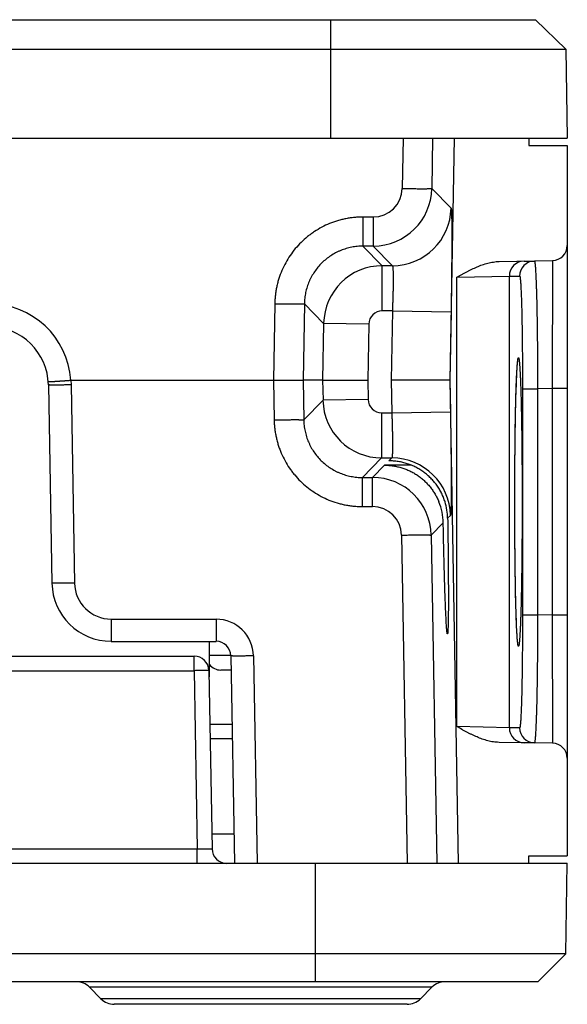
# Model space of a CAD drawing. Header units: inches. Extents: x 0 to 34, y 0 to 22.
# Tile 4 of 26: x 10.2 to 10.9, y 4.3 to 5.6. Entities that reach past the tile are written whole.
import ezdxf

# ---------------------------------------------------------------- set-up
doc = ezdxf.new("R2010")
doc.units = ezdxf.units.IN
doc.header["$LTSCALE"] = 1.87
doc.header["$MEASUREMENT"] = 0
doc.layers.get('0').update_dxf_attribs({"linetype": 'CONTINUOUS'})

msp = doc.modelspace()

# ---------------------------------------------------------------- linework, layer by layer
at = {"color": 7, "linetype": 'CONTINUOUS'}
for p, q in [((7.4434, 5.6108), (10.8515, 5.6108)), ((10.5787, 5.6108), (10.5787, 5.4533)), ((10.8515, 5.6108), (10.8916, 5.5714)), ((7.4033, 5.5714), (10.8916, 5.5714)), ((10.8916, 5.5714), (10.8936, 5.4533)), ((7.4013, 5.4533), (10.8936, 5.4533)), ((10.6753, 5.4533), (10.6741, 5.3863)), ((10.7146, 5.4533), (10.7135, 5.3863)), ((10.7379, 5.1313), (10.7435, 5.4533)), ((10.8425, 5.4533), (10.8426, 5.4433)), ((10.8426, 5.4433), (10.8936, 5.4433)), ((10.8936, 5.4433), (10.8936, 5.3105)), ((10.7135, 5.3863), (10.7391, 5.3602)), ((10.6355, 5.3483), (10.622, 5.3483)), ((10.622, 5.3483), (10.622, 5.3097)), ((10.6355, 5.3483), (10.6355, 5.3097)), ((10.6355, 5.3097), (10.622, 5.3097)), ((10.6477, 5.2836), (10.622, 5.3097)), ((10.6355, 5.3097), (10.6612, 5.2836)), ((10.8936, 5.3099), (10.8936, 4.6287)), ((10.6612, 5.2836), (10.6477, 5.2836)), ((10.6477, 5.2236), (10.6477, 5.2836)), ((10.8029, 5.2892), (10.874, 5.2905)), ((10.8363, 5.2898), (10.8499, 5.2898)), ((10.874, 5.2902), (10.8499, 5.2898)), ((10.874, 5.2899), (10.8735, 5.1201)), ((10.874, 5.2905), (10.874, 5.2902)), ((10.874, 5.2902), (10.874, 5.2899)), ((10.7467, 5.2683), (10.8166, 5.2698)), ((10.7467, 4.6706), (10.7467, 5.2683)), ((10.8166, 5.2698), (10.8303, 5.2698)), ((10.8166, 4.6691), (10.8166, 5.2698)), ((10.5047, 5.233), (10.503, 5.1313)), ((10.5441, 5.233), (10.5424, 5.1313)), ((10.5697, 5.2069), (10.5441, 5.233)), ((10.6611, 5.2236), (10.6477, 5.2236)), ((10.6611, 5.2236), (10.6595, 5.1313)), ((10.6611, 5.2236), (10.7391, 5.2222)), ((10.7391, 5.2222), (10.7375, 5.1313)), ((10.5697, 5.2069), (10.5684, 5.1313)), ((10.6297, 5.2059), (10.5697, 5.2069)), ((10.6297, 5.2059), (10.6284, 5.1313)), ((10.8268, 5.1457), (10.827, 5.148)), ((10.8261, 5.1313), (10.8264, 5.1368)), ((10.8264, 5.1368), (10.8265, 5.1401)), ((10.8265, 5.1401), (10.8267, 5.143)), ((10.8267, 5.143), (10.8268, 5.1457)), ((10.2039, 5.1251), (10.2085, 4.8614)), ((10.2336, 5.1313), (10.503, 5.1313)), ((10.2336, 5.1313), (10.2339, 5.1251)), ((10.2339, 5.1251), (10.2385, 4.8614)), ((10.503, 5.1313), (10.5039, 5.0786)), ((10.503, 5.1313), (10.5424, 5.1313)), ((10.5684, 5.1313), (10.5424, 5.1313)), ((10.5424, 5.1313), (10.5433, 5.0786)), ((10.5684, 5.1313), (10.5689, 5.1046)), ((10.5684, 5.1313), (10.6284, 5.1313)), ((10.6284, 5.1313), (10.6288, 5.1057)), ((10.6595, 5.1313), (10.6603, 5.088)), ((10.7375, 5.1313), (10.6595, 5.1313)), ((10.7375, 5.1313), (10.7379, 5.1313)), ((10.7375, 5.1313), (10.7382, 5.0894)), ((10.7491, 4.4888), (10.7379, 5.1313)), ((10.8256, 5.1179), (10.8259, 5.1251)), ((10.8259, 5.1251), (10.8261, 5.1313)), ((10.8252, 5.1009), (10.8254, 5.1099)), ((10.8254, 5.1099), (10.8256, 5.1179)), ((10.8341, 5.1198), (10.8542, 5.1198)), ((10.8341, 5.1198), (10.8341, 4.8191)), ((10.8735, 5.1201), (10.8542, 5.1198)), ((10.8542, 5.1198), (10.8542, 4.8191)), ((10.8936, 5.1201), (10.8735, 5.1201)), ((10.8735, 5.1201), (10.8735, 4.8188)), ((10.5689, 5.1046), (10.5433, 5.0786)), ((10.6288, 5.1057), (10.5689, 5.1046)), ((10.825, 5.0908), (10.8252, 5.1009)), ((10.6468, 5.088), (10.6603, 5.088)), ((10.6468, 5.088), (10.6468, 5.028)), ((10.6603, 5.088), (10.7382, 5.0894)), ((10.8247, 5.0795), (10.825, 5.0908)), ((10.8245, 5.067), (10.8247, 5.0795)), ((10.8243, 5.0483), (10.8244, 5.058)), ((10.8244, 5.058), (10.8245, 5.067)), ((10.8242, 5.038), (10.8243, 5.0483)), ((10.8241, 5.027), (10.8242, 5.038)), ((10.6468, 5.028), (10.6212, 5.0019)), ((10.6508, 5.0183), (10.6347, 5.0019)), ((10.6468, 5.028), (10.6603, 5.028)), ((10.6861, 5.0183), (10.6508, 5.0183)), ((10.6603, 5.028), (10.6565, 5.0241)), ((10.824, 5.0154), (10.8241, 5.027)), ((10.8239, 5.003), (10.824, 5.0154)), ((10.8239, 4.9899), (10.8239, 5.003)), ((10.6212, 5.0019), (10.6347, 5.0019)), ((10.6212, 4.9633), (10.6212, 5.0019)), ((10.6347, 4.9633), (10.6347, 5.0019)), ((10.8239, 4.976), (10.8239, 4.9899)), ((10.6212, 4.9633), (10.6347, 4.9633)), ((10.8239, 4.961), (10.8239, 4.976)), ((10.7383, 4.9514), (10.7346, 4.9477)), ((10.8239, 4.9439), (10.8239, 4.961)), ((10.7287, 4.9416), (10.7126, 4.9253)), ((10.824, 4.9279), (10.8239, 4.9439)), ((10.6733, 4.9253), (10.6808, 4.4888)), ((10.7126, 4.9253), (10.7201, 4.4888)), ((10.8241, 4.9131), (10.824, 4.9279)), ((10.8242, 4.8994), (10.8241, 4.9131)), ((10.8243, 4.8866), (10.8242, 4.8994)), ((10.8245, 4.8749), (10.8243, 4.8866)), ((10.8247, 4.8641), (10.8245, 4.8749)), ((10.8248, 4.8543), (10.8247, 4.8641)), ((10.825, 4.8455), (10.8248, 4.8543)), ((10.8252, 4.8375), (10.825, 4.8455)), ((10.8254, 4.8303), (10.8252, 4.8375)), ((10.8256, 4.8238), (10.8254, 4.8303)), ((10.8257, 4.8179), (10.8256, 4.8238)), ((10.8341, 4.8191), (10.8542, 4.8191)), ((10.8735, 4.8188), (10.8542, 4.8191)), ((10.2872, 4.8135), (10.4267, 4.8135)), ((10.2872, 4.8135), (10.2872, 4.784)), ((10.4267, 4.8135), (10.4267, 4.784)), ((10.8259, 4.8126), (10.8257, 4.8179)), ((10.8261, 4.8078), (10.8259, 4.8126)), ((10.8263, 4.8034), (10.8261, 4.8078)), ((10.8735, 4.8188), (10.874, 4.649)), ((10.8936, 4.8187), (10.8735, 4.8187)), ((10.8265, 4.7996), (10.8263, 4.8034)), ((10.8267, 4.7961), (10.8265, 4.7996)), ((10.8268, 4.7931), (10.8267, 4.7961)), ((10.827, 4.7905), (10.8268, 4.7931)), ((10.2872, 4.784), (10.4267, 4.784)), ((10.418, 4.7368), (10.418, 4.784)), ((10.8272, 4.7883), (10.827, 4.7905)), ((9.2254, 4.7644), (10.3975, 4.7644)), ((10.3975, 4.745), (10.3975, 4.7644)), ((10.4463, 4.7651), (10.418, 4.7651)), ((10.4464, 4.7647), (10.4512, 4.4888)), ((10.4764, 4.7647), (10.4812, 4.4888)), ((9.2254, 4.745), (10.3975, 4.745)), ((10.3975, 4.745), (10.4017, 4.5081)), ((10.4172, 4.745), (10.4214, 4.5081)), ((10.4467, 4.7458), (10.4332, 4.7458)), ((10.4174, 4.7368), (10.418, 4.7368)), ((10.4185, 4.6738), (10.448, 4.6738)), ((10.8166, 4.6691), (10.7467, 4.6706)), ((10.8303, 4.6691), (10.8166, 4.6691)), ((10.4483, 4.6545), (10.4188, 4.6545)), ((10.874, 4.6484), (10.8029, 4.6497)), ((10.8499, 4.6491), (10.8363, 4.6491)), ((10.874, 4.6487), (10.8499, 4.6491)), ((10.874, 4.649), (10.874, 4.6487)), ((10.874, 4.6487), (10.874, 4.6484)), ((10.8936, 4.6284), (10.8936, 4.4988)), ((10.4505, 4.5274), (10.421, 4.5274)), ((9.2212, 4.5081), (10.4017, 4.5081)), ((10.4017, 4.4888), (10.4017, 4.5081)), ((10.8425, 4.4888), (10.8426, 4.4988)), ((10.8426, 4.4988), (10.8936, 4.4988)), ((7.4013, 4.4888), (10.8936, 4.4888)), ((10.559, 4.3313), (10.559, 4.4888)), ((10.8915, 4.3686), (10.8936, 4.4888)), ((10.8915, 4.3686), (7.7359, 4.3686)), ((10.8543, 4.3313), (10.8915, 4.3686)), ((10.8543, 4.3313), (7.4406, 4.3313)), ((10.7137, 4.324), (10.2584, 4.324)), ((10.2737, 4.3086), (10.2584, 4.324)), ((10.6984, 4.3086), (10.7137, 4.324)), ((10.6984, 4.3086), (10.2737, 4.3086)), ((10.6807, 4.3013), (10.2914, 4.3013))]:
    msp.add_line(p, q, dxfattribs=at)
for points in [[(10.827, 5.148), (10.8271, 5.15), (10.8272, 5.151), (10.8273, 5.1518), (10.8273, 5.1526), (10.8274, 5.1533), (10.8275, 5.1539), (10.8275, 5.1545), (10.8276, 5.155), (10.8276, 5.1555), (10.8277, 5.1559), (10.8277, 5.1562), (10.8278, 5.1564), (10.8278, 5.1567), (10.8278, 5.1568), (10.8278, 5.1569), (10.8278, 5.1569)], [(10.8278, 4.782), (10.8278, 4.782), (10.8278, 4.7821), (10.8278, 4.7822), (10.8278, 4.7824), (10.8277, 4.7827), (10.8277, 4.783), (10.8276, 4.7834), (10.8276, 4.7839), (10.8275, 4.7844), (10.8274, 4.785), (10.8274, 4.7857), (10.8273, 4.7865), (10.8272, 4.7874), (10.8272, 4.7883)]]:
    msp.add_lwpolyline(points, dxfattribs=at)
for centre, radius, start, end in [((10.6355, 5.3877), 0.078, 270.0118, 359.0063), ((10.6355, 5.387), 0.0386, 270.0032, 359.0333), ((10.6611, 5.3616), 0.078, 270.0205, 358.9794), ((10.8736, 5.3105), 0.02, 270.9999, 0.0129), ((10.6477, 5.2056), 0.078, 90.015, 178.9849), ((10.8366, 5.2698), 0.02, 91.0108, 180.0103), ((10.8503, 5.2698), 0.02, 91.0108, 180.0103), ((10.1251, 5.1242), 0.1087, 3.7272, 89.9996), ((10.6477, 5.2056), 0.018, 89.9978, 179.0021), ((10.1251, 5.1237), 0.0787, 1, 89.9997), ((10.6468, 5.106), 0.078, 181.0151, 269.985), ((10.6468, 5.106), 0.018, 180.9979, 270.0022), ((10.6603, 4.95), 0.078, 1.0206, 89.9795), ((10.6347, 4.924), 0.078, 0.9937, 89.9882), ((10.6347, 4.9247), 0.0386, 0.9667, 89.9968), ((10.6502, 4.94), 0.0785, 1.1745, 22.0263), ((10.6572, 4.9465), 0.0774, 0.8657, 17.2429), ((10.2872, 4.8628), 0.0787, 181, 270), ((10.2872, 4.8623), 0.0487, 181.0011, 269.9986), ((10.4267, 4.7638), 0.0497, 1.0005, 89.9993), ((10.4267, 4.7644), 0.0197, 0.9936, 89.9986), ((10.3975, 4.7447), 0.0197, 1, 90), ((10.4332, 4.7655), 0.0197, 219.0786, 270), ((10.4192, 4.6541), 0.0197, 90, 92.079), ((10.8366, 4.6691), 0.02, 179.9898, 268.9892), ((10.8503, 4.6691), 0.02, 179.9898, 268.9892), ((10.8736, 4.6284), 0.02, 0.7858, 89.0138), ((10.441, 4.5084), 0.0197, 181, 270), ((10.2407, 4.3063), 0.025, 45, 90), ((10.7314, 4.3063), 0.025, 90, 135), ((10.2914, 4.3263), 0.025, 225, 270), ((10.6807, 4.3263), 0.025, 270, 315)]:
    msp.add_arc(centre, radius, start, end, dxfattribs=at)
for points, knots in [([(10.6741, 5.3863), (10.6767, 5.3863), (10.6804, 5.3862), (10.6854, 5.3861), (10.689, 5.3861), (10.6924, 5.3861), (10.6957, 5.386), (10.6988, 5.386), (10.7016, 5.386), (10.7042, 5.386), (10.7062, 5.386), (10.7076, 5.3861), (10.7086, 5.3861), (10.7095, 5.3861), (10.7103, 5.3861), (10.711, 5.3861), (10.7116, 5.3861), (10.7121, 5.3862), (10.7125, 5.3862), (10.7128, 5.3862), (10.713, 5.3862), (10.7131, 5.3862), (10.7132, 5.3862), (10.7133, 5.3863), (10.7134, 5.3863), (10.7134, 5.3863), (10.7135, 5.3863), (10.7135, 5.3863), (10.7135, 5.3863)], [0, 0, 0, 0, 0.192889, 0.287058, 0.378522, 0.466422, 0.549929, 0.628258, 0.700673, 0.766491, 0.825095, 0.851517, 0.875934, 0.898289, 0.918531, 0.936612, 0.952489, 0.966127, 0.977495, 0.982321, 0.98657, 0.990242, 0.993335, 0.995851, 0.997791, 0.999163, 0.999645, 1, 1, 1, 1]), ([(10.7391, 5.3602), (10.7391, 5.3602), (10.7392, 5.3601), (10.7392, 5.3601), (10.7392, 5.36), (10.7393, 5.3599), (10.7393, 5.3596), (10.7394, 5.3593), (10.7394, 5.3589), (10.7395, 5.3584), (10.7395, 5.3578), (10.7395, 5.3571), (10.7396, 5.3564), (10.7396, 5.3552), (10.7397, 5.3536), (10.7398, 5.3514), (10.7399, 5.3489), (10.7399, 5.3461), (10.74, 5.343), (10.74, 5.3397), (10.74, 5.336), (10.7401, 5.3321), (10.7401, 5.3264), (10.7401, 5.3186), (10.7401, 5.3087), (10.74, 5.2979), (10.7399, 5.2864), (10.7398, 5.2743), (10.7397, 5.2617), (10.7395, 5.2488), (10.7393, 5.2378), (10.7392, 5.2289), (10.7391, 5.2244), (10.7391, 5.2222)], [0, 0, 0, 0, 0.000352, 0.000831, 0.001445, 0.002199, 0.004133, 0.00664, 0.009725, 0.013391, 0.017636, 0.022456, 0.027849, 0.033812, 0.047439, 0.06331, 0.081388, 0.101625, 0.123972, 0.148381, 0.1748, 0.203167, 0.233408, 0.299225, 0.371652, 0.449991, 0.533512, 0.621429, 0.712906, 0.80709, 0.903088, 0.951488, 1, 1, 1, 1]), ([(10.622, 5.3483), (10.6201, 5.3483), (10.6163, 5.3482), (10.6107, 5.3478), (10.605, 5.3471), (10.5994, 5.3462), (10.5938, 5.3449), (10.5883, 5.3434), (10.5829, 5.3417), (10.5758, 5.339), (10.5672, 5.3349), (10.559, 5.3301), (10.5528, 5.3258), (10.5468, 5.3211), (10.5397, 5.3148), (10.5319, 5.3064), (10.525, 5.2973), (10.5191, 5.2876), (10.5141, 5.2774), (10.5107, 5.2685), (10.5086, 5.2612), (10.5073, 5.2556), (10.5062, 5.25), (10.5056, 5.2453), (10.5052, 5.2415), (10.5049, 5.2378), (10.5048, 5.2349), (10.5047, 5.233)], [0, 0, 0, 0, 0.031256, 0.062514, 0.09377, 0.125027, 0.156283, 0.18754, 0.218796, 0.250053, 0.312547, 0.37504, 0.406295, 0.43755, 0.500041, 0.562532, 0.625021, 0.68751, 0.749997, 0.812485, 0.843737, 0.87499, 0.906242, 0.937493, 0.953121, 0.968749, 1, 1, 1, 1]), ([(10.622, 5.3097), (10.6195, 5.3097), (10.6145, 5.3094), (10.607, 5.3083), (10.5996, 5.3065), (10.5936, 5.3044), (10.589, 5.3024), (10.5845, 5.3001), (10.5791, 5.2969), (10.5729, 5.2924), (10.5673, 5.2874), (10.5621, 5.2818), (10.5576, 5.2757), (10.5543, 5.2704), (10.5519, 5.2659), (10.5498, 5.2613), (10.5476, 5.2554), (10.546, 5.2493), (10.5451, 5.2443), (10.5444, 5.2393), (10.5441, 5.2355), (10.5441, 5.233)], [0, 0, 0, 0, 0.06251, 0.125019, 0.18753, 0.25004, 0.281304, 0.312568, 0.375075, 0.437579, 0.500081, 0.562579, 0.625074, 0.687564, 0.718817, 0.750069, 0.812552, 0.875032, 0.906279, 0.937526, 1, 1, 1, 1]), ([(10.6612, 5.2836), (10.6612, 5.2836), (10.6612, 5.2835), (10.6612, 5.2835), (10.6613, 5.2834), (10.6613, 5.2833), (10.6614, 5.2832), (10.6614, 5.283), (10.6615, 5.2828), (10.6615, 5.2825), (10.6616, 5.2821), (10.6617, 5.2815), (10.6617, 5.2807), (10.6618, 5.2797), (10.6619, 5.2787), (10.6619, 5.2774), (10.662, 5.2756), (10.6621, 5.2729), (10.6621, 5.2694), (10.6621, 5.2655), (10.6621, 5.2612), (10.662, 5.2565), (10.662, 5.2515), (10.6618, 5.2462), (10.6617, 5.2407), (10.6615, 5.2351), (10.6613, 5.2294), (10.6612, 5.2255), (10.6611, 5.2236)], [0, 0, 0, 0, 0.001186, 0.001927, 0.002785, 0.004877, 0.007501, 0.010675, 0.014406, 0.018701, 0.02356, 0.034972, 0.048628, 0.064507, 0.082577, 0.102799, 0.125128, 0.175899, 0.234424, 0.300157, 0.372482, 0.450719, 0.534131, 0.621931, 0.71329, 0.807349, 0.903218, 1, 1, 1, 1]), ([(10.7467, 5.2683), (10.7489, 5.2695), (10.7522, 5.2713), (10.7566, 5.2737), (10.76, 5.2755), (10.7633, 5.2773), (10.7679, 5.2795), (10.7736, 5.2821), (10.7806, 5.2849), (10.7867, 5.2868), (10.7916, 5.2879), (10.7966, 5.2888), (10.8003, 5.2892), (10.8029, 5.2892)], [0, 0, 0, 0, 0.125007, 0.187512, 0.250017, 0.312523, 0.37503, 0.500038, 0.625042, 0.750035, 0.812546, 0.875055, 1, 1, 1, 1]), ([(10.8499, 5.2898), (10.8499, 5.2898), (10.85, 5.2898), (10.85, 5.2897), (10.8501, 5.2897), (10.8501, 5.2896), (10.8502, 5.2895), (10.8502, 5.2893), (10.8503, 5.2891), (10.8503, 5.2889), (10.8504, 5.2885), (10.8505, 5.2879), (10.8506, 5.2872), (10.8507, 5.2865), (10.8508, 5.2856), (10.8509, 5.2847), (10.851, 5.2836), (10.8511, 5.282), (10.8513, 5.2797), (10.8515, 5.2767), (10.8517, 5.2733), (10.8518, 5.2696), (10.852, 5.2655), (10.8522, 5.261), (10.8524, 5.2562), (10.8526, 5.2492), (10.8529, 5.2396), (10.8531, 5.2273), (10.8534, 5.2139), (10.8536, 5.1997), (10.8538, 5.1846), (10.854, 5.169), (10.8541, 5.1529), (10.8542, 5.1364), (10.8542, 5.1254), (10.8542, 5.1198)], [0, 0, 0, 0, 0.000296, 0.000661, 0.001134, 0.001733, 0.002468, 0.003343, 0.004361, 0.005523, 0.008286, 0.011634, 0.01557, 0.020093, 0.025201, 0.030893, 0.037165, 0.044015, 0.059431, 0.077106, 0.096999, 0.119064, 0.143247, 0.169491, 0.197733, 0.227906, 0.293749, 0.366387, 0.445123, 0.529198, 0.617805, 0.710089, 0.805162, 0.90211, 1, 1, 1, 1]), ([(10.8303, 5.2698), (10.8303, 5.2698), (10.8303, 5.2698), (10.8304, 5.2697), (10.8304, 5.2697), (10.8305, 5.2696), (10.8305, 5.2695), (10.8306, 5.2694), (10.8306, 5.2692), (10.8307, 5.269), (10.8308, 5.2686), (10.8308, 5.2681), (10.8309, 5.2676), (10.831, 5.2669), (10.8311, 5.2661), (10.8312, 5.2653), (10.8313, 5.2643), (10.8314, 5.2629), (10.8316, 5.2609), (10.8318, 5.2583), (10.8319, 5.2553), (10.8321, 5.252), (10.8322, 5.2483), (10.8324, 5.2444), (10.8326, 5.2402), (10.8328, 5.234), (10.833, 5.2255), (10.8332, 5.2147), (10.8335, 5.2029), (10.8337, 5.1903), (10.8338, 5.177), (10.8339, 5.1632), (10.834, 5.149), (10.8341, 5.1345), (10.8341, 5.1247), (10.8341, 5.1198)], [0, 0, 0, 0, 0.000321, 0.000708, 0.0012, 0.001815, 0.002562, 0.003446, 0.004469, 0.005636, 0.008401, 0.011749, 0.015684, 0.020207, 0.025317, 0.031012, 0.037287, 0.044139, 0.059557, 0.07723, 0.097123, 0.119192, 0.143376, 0.169615, 0.197848, 0.228013, 0.293852, 0.366477, 0.445205, 0.52927, 0.617859, 0.71013, 0.805189, 0.902125, 1, 1, 1, 1]), ([(10.5047, 5.233), (10.5073, 5.233), (10.511, 5.2329), (10.516, 5.2328), (10.5196, 5.2328), (10.5231, 5.2328), (10.5263, 5.2328), (10.5294, 5.2327), (10.5322, 5.2327), (10.5348, 5.2327), (10.5368, 5.2327), (10.5382, 5.2328), (10.5392, 5.2328), (10.5401, 5.2328), (10.5409, 5.2328), (10.5416, 5.2328), (10.5422, 5.2328), (10.5428, 5.2329), (10.5431, 5.2329), (10.5434, 5.2329), (10.5436, 5.2329), (10.5437, 5.2329), (10.5438, 5.2329), (10.5439, 5.233), (10.544, 5.233), (10.5441, 5.233), (10.5441, 5.233), (10.5441, 5.233), (10.5441, 5.233)], [0, 0, 0, 0, 0.192889, 0.287058, 0.378523, 0.466422, 0.549929, 0.628258, 0.700673, 0.766491, 0.825095, 0.851517, 0.875934, 0.898289, 0.918531, 0.936612, 0.952489, 0.966127, 0.977495, 0.982321, 0.98657, 0.990242, 0.993335, 0.995851, 0.997791, 0.999163, 0.999645, 1, 1, 1, 1]), ([(10.8277, 5.157), (10.8277, 5.1573), (10.8278, 5.158), (10.8279, 5.1588), (10.828, 5.1593), (10.8281, 5.1597), (10.8282, 5.16), (10.8282, 5.1603), (10.8283, 5.1606), (10.8284, 5.1608), (10.8284, 5.161), (10.8285, 5.1611), (10.8285, 5.1612), (10.8286, 5.1613), (10.8286, 5.1613), (10.8287, 5.1613), (10.8287, 5.1613), (10.8288, 5.1613), (10.8288, 5.1613), (10.8289, 5.1613), (10.8289, 5.1612), (10.829, 5.1611), (10.829, 5.1609), (10.8291, 5.1607), (10.8292, 5.1605), (10.8292, 5.1602), (10.8293, 5.1599), (10.8294, 5.1596), (10.8294, 5.1592), (10.8295, 5.1588), (10.8296, 5.1582), (10.8297, 5.1573), (10.8299, 5.1561), (10.83, 5.1548), (10.8301, 5.1534), (10.8302, 5.1518), (10.8304, 5.1494), (10.8306, 5.146), (10.8309, 5.1416), (10.8311, 5.1366), (10.8314, 5.1312), (10.8316, 5.1252), (10.8318, 5.1187), (10.832, 5.1118), (10.8322, 5.1044), (10.8324, 5.0966), (10.8326, 5.0854), (10.8329, 5.0706), (10.8331, 5.0519), (10.8333, 5.0322), (10.8335, 5.0117), (10.8336, 4.9907), (10.8336, 4.9766), (10.8336, 4.9694)], [0, 0, 0, 0, 0.00544, 0.010142, 0.012217, 0.014107, 0.015814, 0.017337, 0.018677, 0.019837, 0.020817, 0.021623, 0.022263, 0.022526, 0.022755, 0.023136, 0.023309, 0.023486, 0.023679, 0.023898, 0.024435, 0.025128, 0.02599, 0.027028, 0.028245, 0.029643, 0.031225, 0.03299, 0.034939, 0.037073, 0.039391, 0.044582, 0.05051, 0.057173, 0.064566, 0.072681, 0.081513, 0.1013, 0.123874, 0.149173, 0.177115, 0.207605, 0.240556, 0.27587, 0.313436, 0.353131, 0.394833, 0.483754, 0.579083, 0.679647, 0.784193, 0.891423, 1, 1, 1, 1]), ([(10.8238, 4.9694), (10.8238, 4.9802), (10.8239, 5.0015), (10.8241, 5.0327), (10.8244, 5.0577), (10.8247, 5.0765), (10.8249, 5.0896), (10.8252, 5.1018), (10.8255, 5.113), (10.8258, 5.1232), (10.8261, 5.1323), (10.8264, 5.1392), (10.8267, 5.1441), (10.8269, 5.1473), (10.8271, 5.1502), (10.8273, 5.1527), (10.8275, 5.155), (10.8276, 5.1563), (10.8277, 5.157)], [0, 0, 0, 0, 0.172693, 0.34043, 0.49839, 0.57228, 0.642054, 0.707216, 0.767305, 0.821872, 0.870544, 0.912971, 0.93174, 0.948839, 0.96424, 0.977917, 0.989845, 1, 1, 1, 1]), ([(10.2037, 5.1292), (10.2037, 5.1292), (10.2037, 5.1292), (10.2037, 5.1292), (10.2037, 5.1292), (10.2037, 5.1293), (10.2037, 5.1293), (10.2037, 5.1293), (10.2037, 5.1293), (10.2037, 5.1294), (10.2037, 5.1294), (10.2037, 5.1295), (10.2038, 5.1295), (10.2038, 5.1295), (10.2038, 5.1295), (10.2038, 5.1295), (10.2039, 5.1295), (10.2039, 5.1295), (10.2039, 5.1295), (10.204, 5.1295), (10.2041, 5.1294), (10.2041, 5.1294), (10.2042, 5.1294), (10.2043, 5.1294), (10.2043, 5.1294), (10.2044, 5.1294), (10.2046, 5.1294), (10.2048, 5.1294), (10.205, 5.1294), (10.2052, 5.1294), (10.2054, 5.1294), (10.2057, 5.1294), (10.2061, 5.1294), (10.2066, 5.1295), (10.2072, 5.1295), (10.208, 5.1296), (10.2087, 5.1296), (10.2096, 5.1297), (10.2105, 5.1297), (10.2115, 5.1298), (10.2125, 5.1298), (10.2135, 5.1299), (10.2151, 5.13), (10.2166, 5.1301), (10.2183, 5.1302), (10.2195, 5.1303), (10.2208, 5.1304), (10.2222, 5.1305), (10.2236, 5.1306), (10.2247, 5.1307), (10.2257, 5.1307), (10.2264, 5.1308), (10.2271, 5.1308), (10.2278, 5.1309), (10.2285, 5.1309), (10.2293, 5.131), (10.23, 5.131), (10.2306, 5.1311), (10.2311, 5.1311), (10.2316, 5.1312), (10.2324, 5.1313), (10.2332, 5.1313), (10.2337, 5.1313)], [0, 0, 0, 0, 0.000107, 0.000413, 0.000892, 0.001517, 0.00226, 0.003097, 0.003999, 0.004942, 0.006847, 0.008624, 0.009417, 0.010131, 0.010772, 0.011375, 0.012637, 0.014143, 0.015925, 0.017936, 0.020108, 0.022377, 0.024695, 0.027072, 0.029546, 0.032144, 0.037758, 0.043952, 0.050723, 0.058069, 0.065984, 0.074462, 0.083496, 0.103212, 0.125091, 0.14908, 0.175121, 0.20315, 0.233101, 0.264902, 0.298475, 0.333739, 0.37061, 0.448812, 0.489953, 0.532324, 0.575822, 0.620341, 0.665774, 0.712011, 0.735398, 0.758944, 0.782635, 0.806453, 0.830385, 0.854418, 0.878541, 0.902747, 0.914882, 0.927034, 0.951366, 1, 1, 1, 1]), ([(10.2339, 5.1251), (10.2319, 5.1251), (10.229, 5.125), (10.2252, 5.125), (10.2224, 5.1249), (10.2198, 5.1249), (10.2173, 5.1249), (10.2149, 5.1249), (10.2127, 5.1249), (10.2108, 5.1249), (10.2092, 5.1249), (10.2082, 5.1249), (10.2074, 5.1249), (10.2068, 5.1249), (10.2062, 5.1249), (10.2056, 5.1249), (10.2052, 5.125), (10.2048, 5.125), (10.2045, 5.125), (10.2042, 5.125), (10.2041, 5.125), (10.204, 5.125), (10.204, 5.125), (10.2039, 5.1251), (10.2039, 5.1251), (10.2039, 5.1251), (10.2039, 5.1251), (10.2039, 5.1251), (10.2039, 5.1251)], [0, 0, 0, 0, 0.194964, 0.290095, 0.382431, 0.471083, 0.555199, 0.633969, 0.706636, 0.772501, 0.83093, 0.857179, 0.881364, 0.903427, 0.923317, 0.940985, 0.956391, 0.969497, 0.980275, 0.988701, 0.992029, 0.994765, 0.996912, 0.997766, 0.998476, 0.999044, 0.999477, 1, 1, 1, 1]), ([(10.6603, 5.088), (10.6603, 5.0861), (10.6605, 5.0822), (10.6607, 5.0765), (10.6609, 5.0708), (10.661, 5.0654), (10.6611, 5.0601), (10.6612, 5.0551), (10.6612, 5.0504), (10.6613, 5.0461), (10.6613, 5.0421), (10.6612, 5.0386), (10.6611, 5.036), (10.6611, 5.0341), (10.661, 5.0329), (10.661, 5.0318), (10.6609, 5.0309), (10.6608, 5.0301), (10.6607, 5.0295), (10.6607, 5.0291), (10.6606, 5.0288), (10.6606, 5.0286), (10.6605, 5.0284), (10.6605, 5.0283), (10.6604, 5.0282), (10.6604, 5.0281), (10.6604, 5.0281), (10.6603, 5.028), (10.6603, 5.028)], [0, 0, 0, 0, 0.096782, 0.192651, 0.28671, 0.378069, 0.465869, 0.549281, 0.627518, 0.699843, 0.765576, 0.824101, 0.874872, 0.897201, 0.917423, 0.935493, 0.951372, 0.965028, 0.97644, 0.981299, 0.985594, 0.989325, 0.992499, 0.995123, 0.997215, 0.998073, 0.998814, 1, 1, 1, 1]), ([(10.7382, 5.0894), (10.7383, 5.0871), (10.7384, 5.0827), (10.7385, 5.0738), (10.7387, 5.0628), (10.7388, 5.0499), (10.739, 5.0373), (10.7391, 5.0252), (10.7392, 5.0137), (10.7392, 5.0029), (10.7392, 4.9929), (10.7392, 4.9852), (10.7392, 4.9795), (10.7392, 4.9756), (10.7391, 4.9719), (10.7391, 4.9685), (10.7391, 4.9655), (10.739, 4.9627), (10.7389, 4.9602), (10.7389, 4.958), (10.7388, 4.9564), (10.7387, 4.9552), (10.7387, 4.9545), (10.7386, 4.9538), (10.7386, 4.9532), (10.7386, 4.9527), (10.7385, 4.9523), (10.7385, 4.952), (10.7384, 4.9517), (10.7384, 4.9516), (10.7383, 4.9515), (10.7383, 4.9514), (10.7383, 4.9514), (10.7383, 4.9514)], [0, 0, 0, 0, 0.048512, 0.096912, 0.19291, 0.287094, 0.378571, 0.466488, 0.550009, 0.628348, 0.700775, 0.766592, 0.796833, 0.8252, 0.851619, 0.876028, 0.898375, 0.918612, 0.93669, 0.952561, 0.966188, 0.972151, 0.977544, 0.982364, 0.986609, 0.990275, 0.99336, 0.995867, 0.997801, 0.998555, 0.999169, 0.999648, 1, 1, 1, 1]), ([(10.5039, 5.0786), (10.5064, 5.0786), (10.5102, 5.0787), (10.5152, 5.0788), (10.5188, 5.0788), (10.5222, 5.0788), (10.5255, 5.0788), (10.5286, 5.0789), (10.5314, 5.0789), (10.534, 5.0789), (10.536, 5.0789), (10.5374, 5.0788), (10.5384, 5.0788), (10.5392, 5.0788), (10.54, 5.0788), (10.5408, 5.0788), (10.5414, 5.0788), (10.5419, 5.0787), (10.5423, 5.0787), (10.5426, 5.0787), (10.5427, 5.0787), (10.5429, 5.0787), (10.543, 5.0787), (10.5431, 5.0786), (10.5432, 5.0786), (10.5432, 5.0786), (10.5433, 5.0786), (10.5433, 5.0786), (10.5433, 5.0786)], [0, 0, 0, 0, 0.192889, 0.287058, 0.378523, 0.466422, 0.549929, 0.628258, 0.700673, 0.766491, 0.825095, 0.851517, 0.875934, 0.898289, 0.918531, 0.936612, 0.952489, 0.966127, 0.977495, 0.982321, 0.98657, 0.990242, 0.993335, 0.995851, 0.997791, 0.999163, 0.999645, 1, 1, 1, 1]), ([(10.5039, 5.0786), (10.5039, 5.0767), (10.5041, 5.0729), (10.5046, 5.0672), (10.5054, 5.0616), (10.5065, 5.056), (10.5078, 5.0504), (10.5094, 5.045), (10.5112, 5.0396), (10.5141, 5.0325), (10.5182, 5.024), (10.5232, 5.0159), (10.5276, 5.0097), (10.5324, 5.0038), (10.5388, 4.9968), (10.5473, 4.9892), (10.5565, 4.9825), (10.5664, 4.9767), (10.5767, 4.9718), (10.5857, 4.9687), (10.593, 4.9667), (10.5985, 4.9654), (10.6042, 4.9645), (10.6089, 4.9639), (10.6127, 4.9636), (10.6165, 4.9633), (10.6193, 4.9633), (10.6212, 4.9633)], [0, 0, 0, 0, 0.031251, 0.062504, 0.093756, 0.125008, 0.156261, 0.187513, 0.218766, 0.250019, 0.312507, 0.374995, 0.406249, 0.437503, 0.499993, 0.562485, 0.624977, 0.68747, 0.749963, 0.812458, 0.843714, 0.874971, 0.906228, 0.937484, 0.953114, 0.968744, 1, 1, 1, 1]), ([(10.5433, 5.0786), (10.5433, 5.0761), (10.5436, 5.071), (10.5449, 5.0635), (10.5468, 5.0562), (10.549, 5.0503), (10.5511, 5.0457), (10.5534, 5.0412), (10.5567, 5.0358), (10.5613, 5.0298), (10.5664, 5.0242), (10.5721, 5.0192), (10.5782, 5.0147), (10.5837, 5.0115), (10.5882, 5.0092), (10.5928, 5.0072), (10.5988, 5.0051), (10.6049, 5.0036), (10.6099, 5.0027), (10.6149, 5.0021), (10.6187, 5.0019), (10.6212, 5.0019)], [0, 0, 0, 0, 0.062474, 0.12495, 0.187429, 0.249912, 0.281164, 0.312417, 0.374908, 0.437402, 0.4999, 0.562402, 0.624907, 0.687414, 0.718678, 0.749942, 0.812452, 0.874962, 0.906227, 0.93749, 1, 1, 1, 1]), ([(10.6508, 5.0183), (10.6527, 5.0183), (10.6566, 5.0182), (10.6623, 5.0175), (10.668, 5.0164), (10.6736, 5.0149), (10.6791, 5.013), (10.6844, 5.0107), (10.6895, 5.008), (10.6944, 5.005), (10.699, 5.0016), (10.7034, 4.9978), (10.7075, 4.9937), (10.7113, 4.9894), (10.7148, 4.9847), (10.7179, 4.9799), (10.7206, 4.9748), (10.7222, 4.9712), (10.7229, 4.9694)], [0, 0, 0, 0, 0.062688, 0.125358, 0.187983, 0.250545, 0.313035, 0.375455, 0.437817, 0.50014, 0.562451, 0.624777, 0.687145, 0.749576, 0.812082, 0.874666, 0.937315, 1, 1, 1, 1]), ([(10.7312, 4.9694), (10.7305, 4.9714), (10.7291, 4.9753), (10.7266, 4.981), (10.7236, 4.9865), (10.7202, 4.9917), (10.7164, 4.9965), (10.7122, 5.0011), (10.7077, 5.0053), (10.7028, 5.0091), (10.6977, 5.0125), (10.6923, 5.0156), (10.6867, 5.0182), (10.6809, 5.0203), (10.675, 5.022), (10.6689, 5.0232), (10.6627, 5.0239), (10.6585, 5.0241), (10.6565, 5.0241)], [0, 0, 0, 0, 0.062986, 0.125875, 0.188622, 0.251204, 0.313624, 0.375902, 0.438076, 0.500194, 0.562306, 0.624464, 0.686713, 0.749087, 0.811608, 0.874278, 0.937084, 1, 1, 1, 1]), ([(10.8277, 4.7819), (10.8276, 4.7825), (10.8275, 4.7839), (10.8273, 4.7861), (10.8271, 4.7887), (10.8269, 4.7916), (10.8267, 4.7948), (10.8264, 4.7997), (10.8261, 4.8065), (10.8258, 4.8156), (10.8255, 4.8258), (10.8252, 4.8371), (10.8249, 4.8493), (10.8247, 4.8623), (10.8244, 4.8812), (10.8241, 4.9062), (10.8239, 4.9319), (10.8239, 4.9532), (10.8238, 4.964), (10.8238, 4.9694)], [0, 0, 0, 0, 0.010154, 0.022079, 0.035752, 0.051148, 0.068243, 0.087013, 0.12944, 0.178108, 0.232678, 0.292766, 0.357924, 0.427702, 0.501592, 0.659557, 0.8273, 0.913339, 1, 1, 1, 1]), ([(10.8336, 4.9694), (10.8336, 4.9623), (10.8336, 4.9482), (10.8335, 4.9272), (10.8333, 4.9067), (10.8331, 4.887), (10.8329, 4.8683), (10.8326, 4.8535), (10.8324, 4.8423), (10.8322, 4.8345), (10.832, 4.8271), (10.8318, 4.8202), (10.8316, 4.8137), (10.8314, 4.8077), (10.8311, 4.8022), (10.8309, 4.7973), (10.8306, 4.7928), (10.8304, 4.7895), (10.8302, 4.7871), (10.8301, 4.7855), (10.83, 4.784), (10.8299, 4.7827), (10.8297, 4.7816), (10.8296, 4.7807), (10.8295, 4.7801), (10.8294, 4.7797), (10.8294, 4.7793), (10.8293, 4.7789), (10.8292, 4.7786), (10.8292, 4.7784), (10.8291, 4.7781), (10.829, 4.778), (10.829, 4.7778), (10.8289, 4.7777), (10.8289, 4.7776), (10.8288, 4.7776), (10.8288, 4.7775), (10.8287, 4.7775), (10.8287, 4.7775), (10.8286, 4.7776), (10.8286, 4.7776), (10.8285, 4.7777), (10.8285, 4.7778), (10.8284, 4.7779), (10.8284, 4.7781), (10.8283, 4.7783), (10.8282, 4.7786), (10.8282, 4.7788), (10.8281, 4.7792), (10.828, 4.7795), (10.8279, 4.7801), (10.8278, 4.7809), (10.8277, 4.7815), (10.8277, 4.7819)], [0, 0, 0, 0, 0.108575, 0.215801, 0.320345, 0.420905, 0.516234, 0.605153, 0.646856, 0.686553, 0.72412, 0.759432, 0.792383, 0.822876, 0.850819, 0.876116, 0.898691, 0.918483, 0.927318, 0.935436, 0.942829, 0.949493, 0.955421, 0.960613, 0.962932, 0.965067, 0.967018, 0.968784, 0.970367, 0.971767, 0.972986, 0.974024, 0.974887, 0.97558, 0.976117, 0.976336, 0.976529, 0.976706, 0.976879, 0.977259, 0.977489, 0.977752, 0.978391, 0.979197, 0.980177, 0.981335, 0.982674, 0.984195, 0.9859, 0.987788, 0.989862, 0.994562, 1, 1, 1, 1]), ([(10.7343, 4.7939), (10.7343, 4.7939), (10.7342, 4.7939), (10.7342, 4.7939), (10.7342, 4.794), (10.7342, 4.794), (10.7341, 4.7941), (10.7341, 4.7942), (10.7341, 4.7943), (10.734, 4.7945), (10.734, 4.7947), (10.7339, 4.795), (10.7338, 4.7955), (10.7338, 4.7961), (10.7336, 4.797), (10.7335, 4.7983), (10.7333, 4.8002), (10.7332, 4.8023), (10.733, 4.8049), (10.7328, 4.8077), (10.7327, 4.8108), (10.7325, 4.8143), (10.7323, 4.8181), (10.7321, 4.8221), (10.7319, 4.8264), (10.7317, 4.8311), (10.7315, 4.8377), (10.7311, 4.8467), (10.7308, 4.8582), (10.7304, 4.8705), (10.73, 4.8836), (10.7297, 4.8974), (10.7293, 4.9118), (10.729, 4.9266), (10.7288, 4.9366), (10.7287, 4.9416)], [0, 0, 0, 0, 0.000242, 0.000391, 0.000565, 0.001001, 0.001566, 0.002265, 0.003103, 0.004079, 0.005197, 0.007854, 0.011077, 0.014863, 0.019214, 0.029597, 0.042212, 0.05704, 0.074062, 0.093257, 0.114593, 0.138024, 0.163491, 0.19094, 0.220316, 0.251562, 0.284623, 0.355959, 0.433811, 0.517526, 0.606433, 0.69986, 0.797115, 0.897428, 1, 1, 1, 1]), ([(10.7346, 4.9477), (10.7347, 4.9425), (10.7349, 4.9321), (10.735, 4.9168), (10.7352, 4.902), (10.7353, 4.8877), (10.7354, 4.874), (10.7355, 4.8611), (10.7355, 4.8492), (10.7355, 4.8398), (10.7355, 4.8328), (10.7355, 4.828), (10.7355, 4.8234), (10.7354, 4.8192), (10.7354, 4.8152), (10.7353, 4.8116), (10.7352, 4.8083), (10.7352, 4.8054), (10.7351, 4.8027), (10.735, 4.8004), (10.7349, 4.7987), (10.7348, 4.7976), (10.7348, 4.7968), (10.7347, 4.7961), (10.7347, 4.7956), (10.7346, 4.7951), (10.7346, 4.7948), (10.7345, 4.7946), (10.7345, 4.7945), (10.7345, 4.7943), (10.7344, 4.7942), (10.7344, 4.7941), (10.7344, 4.794), (10.7343, 4.794), (10.7343, 4.7939), (10.7343, 4.7939), (10.7343, 4.7939), (10.7343, 4.7939), (10.7343, 4.7939)], [0, 0, 0, 0, 0.101684, 0.201389, 0.298292, 0.391574, 0.480492, 0.564342, 0.64243, 0.714072, 0.747292, 0.778696, 0.808227, 0.835825, 0.861435, 0.885, 0.906463, 0.92577, 0.942885, 0.957786, 0.970452, 0.975942, 0.980866, 0.985224, 0.989012, 0.99223, 0.993625, 0.994878, 0.995989, 0.996958, 0.997787, 0.998476, 0.999029, 0.999453, 0.99962, 0.999763, 0.999887, 1, 1, 1, 1]), ([(10.6733, 4.9253), (10.6758, 4.9253), (10.6796, 4.9254), (10.6845, 4.9255), (10.6881, 4.9255), (10.6916, 4.9255), (10.6949, 4.9256), (10.6979, 4.9256), (10.7008, 4.9256), (10.7034, 4.9256), (10.7053, 4.9256), (10.7068, 4.9256), (10.7077, 4.9255), (10.7086, 4.9255), (10.7094, 4.9255), (10.7101, 4.9255), (10.7108, 4.9255), (10.7113, 4.9254), (10.7117, 4.9254), (10.7119, 4.9254), (10.7121, 4.9254), (10.7123, 4.9254), (10.7124, 4.9254), (10.7125, 4.9254), (10.7126, 4.9253), (10.7126, 4.9253), (10.7126, 4.9253), (10.7126, 4.9253), (10.7126, 4.9253)], [0, 0, 0, 0, 0.192889, 0.287058, 0.378522, 0.466422, 0.549929, 0.628258, 0.700673, 0.766491, 0.825095, 0.851517, 0.875934, 0.898289, 0.918531, 0.936612, 0.952489, 0.966127, 0.977495, 0.982321, 0.98657, 0.990242, 0.993335, 0.995851, 0.997791, 0.999163, 0.999645, 1, 1, 1, 1]), ([(10.2385, 4.8614), (10.2365, 4.8614), (10.2336, 4.8613), (10.2298, 4.8613), (10.227, 4.8612), (10.2244, 4.8612), (10.2219, 4.8612), (10.2195, 4.8612), (10.2173, 4.8612), (10.2154, 4.8612), (10.2139, 4.8612), (10.2128, 4.8612), (10.212, 4.8612), (10.2114, 4.8612), (10.2108, 4.8612), (10.2103, 4.8613), (10.2098, 4.8613), (10.2094, 4.8613), (10.2091, 4.8613), (10.2088, 4.8613), (10.2087, 4.8613), (10.2086, 4.8614), (10.2086, 4.8614), (10.2085, 4.8614), (10.2085, 4.8614), (10.2085, 4.8614), (10.2085, 4.8614), (10.2085, 4.8614), (10.2085, 4.8614)], [0, 0, 0, 0, 0.194964, 0.290095, 0.38243, 0.471083, 0.555199, 0.633969, 0.706636, 0.772501, 0.83093, 0.857179, 0.881364, 0.903427, 0.923317, 0.940985, 0.956391, 0.969497, 0.980275, 0.988701, 0.992029, 0.994765, 0.996912, 0.997766, 0.998476, 0.999044, 0.999477, 1, 1, 1, 1]), ([(10.8341, 4.8191), (10.8341, 4.8142), (10.8341, 4.8044), (10.834, 4.7899), (10.8339, 4.7757), (10.8338, 4.7619), (10.8337, 4.7486), (10.8335, 4.736), (10.8332, 4.7242), (10.833, 4.7134), (10.8328, 4.7049), (10.8326, 4.6987), (10.8324, 4.6945), (10.8322, 4.6905), (10.8321, 4.6869), (10.8319, 4.6836), (10.8318, 4.6806), (10.8316, 4.678), (10.8314, 4.676), (10.8313, 4.6746), (10.8312, 4.6736), (10.8311, 4.6728), (10.831, 4.672), (10.8309, 4.6713), (10.8308, 4.6707), (10.8308, 4.6703), (10.8307, 4.6699), (10.8306, 4.6697), (10.8306, 4.6695), (10.8305, 4.6694), (10.8305, 4.6693), (10.8304, 4.6692), (10.8304, 4.6691), (10.8303, 4.6691), (10.8303, 4.6691), (10.8303, 4.6691)], [0, 0, 0, 0, 0.097875, 0.194811, 0.28987, 0.382142, 0.470731, 0.554793, 0.633524, 0.706147, 0.771985, 0.802154, 0.830387, 0.856624, 0.880805, 0.902874, 0.92277, 0.940444, 0.95586, 0.962711, 0.968986, 0.974682, 0.979794, 0.984319, 0.988256, 0.991605, 0.994368, 0.995533, 0.996556, 0.997439, 0.998186, 0.9988, 0.999292, 0.999679, 1, 1, 1, 1]), ([(10.8542, 4.8191), (10.8542, 4.8135), (10.8542, 4.8025), (10.8541, 4.786), (10.854, 4.7699), (10.8538, 4.7542), (10.8536, 4.7392), (10.8534, 4.7249), (10.8531, 4.7116), (10.8529, 4.6993), (10.8526, 4.6897), (10.8524, 4.6827), (10.8522, 4.6779), (10.852, 4.6734), (10.8518, 4.6693), (10.8517, 4.6655), (10.8515, 4.6622), (10.8513, 4.6592), (10.8511, 4.6569), (10.851, 4.6553), (10.8509, 4.6542), (10.8508, 4.6533), (10.8507, 4.6524), (10.8506, 4.6516), (10.8505, 4.651), (10.8504, 4.6504), (10.8503, 4.65), (10.8503, 4.6497), (10.8502, 4.6496), (10.8502, 4.6494), (10.8501, 4.6493), (10.8501, 4.6492), (10.85, 4.6492), (10.85, 4.6491), (10.8499, 4.6491), (10.8499, 4.6491)], [0, 0, 0, 0, 0.09789, 0.194838, 0.289911, 0.382195, 0.470801, 0.554877, 0.633613, 0.706251, 0.772094, 0.802267, 0.830509, 0.856753, 0.880936, 0.903, 0.922894, 0.940569, 0.955985, 0.962835, 0.969107, 0.974799, 0.979907, 0.98443, 0.988365, 0.991714, 0.994476, 0.995639, 0.996657, 0.997532, 0.998267, 0.998866, 0.999339, 0.999704, 1, 1, 1, 1]), ([(10.4764, 4.7647), (10.4744, 4.7647), (10.4715, 4.7646), (10.4677, 4.7646), (10.4649, 4.7645), (10.4623, 4.7645), (10.4598, 4.7645), (10.4574, 4.7645), (10.4552, 4.7645), (10.4533, 4.7645), (10.4518, 4.7645), (10.4507, 4.7645), (10.4499, 4.7645), (10.4493, 4.7645), (10.4487, 4.7645), (10.4482, 4.7646), (10.4477, 4.7646), (10.4473, 4.7646), (10.447, 4.7646), (10.4468, 4.7646), (10.4466, 4.7646), (10.4465, 4.7646), (10.4465, 4.7647), (10.4464, 4.7647), (10.4464, 4.7647), (10.4464, 4.7647), (10.4464, 4.7647), (10.4464, 4.7647), (10.4464, 4.7647)], [0, 0, 0, 0, 0.194964, 0.290095, 0.382431, 0.471083, 0.555199, 0.633969, 0.706636, 0.772501, 0.83093, 0.857179, 0.881364, 0.903427, 0.923317, 0.940985, 0.956391, 0.969497, 0.980275, 0.988701, 0.992029, 0.994765, 0.996912, 0.997766, 0.998476, 0.999044, 0.999477, 1, 1, 1, 1]), ([(10.4172, 4.745), (10.4172, 4.745), (10.4172, 4.745), (10.4172, 4.745), (10.4172, 4.745), (10.4172, 4.745), (10.4171, 4.745), (10.417, 4.7451), (10.4168, 4.7451), (10.4166, 4.7451), (10.4164, 4.7451), (10.416, 4.7451), (10.4157, 4.7451), (10.4153, 4.7451), (10.4149, 4.7451), (10.4144, 4.7451), (10.4137, 4.7451), (10.4127, 4.7452), (10.4114, 4.7452), (10.41, 4.7452), (10.4084, 4.7451), (10.4068, 4.7451), (10.405, 4.7451), (10.4032, 4.7451), (10.4007, 4.7451), (10.3988, 4.745), (10.3975, 4.745)], [0, 0, 0, 0, 0.000523, 0.000956, 0.001524, 0.003087, 0.005234, 0.011297, 0.019723, 0.030501, 0.043607, 0.059011, 0.076679, 0.096568, 0.118631, 0.142815, 0.169062, 0.227489, 0.293352, 0.366019, 0.44479, 0.528908, 0.617562, 0.709901, 0.805033, 1, 1, 1, 1]), ([(10.8029, 4.6497), (10.8003, 4.6497), (10.7966, 4.65), (10.7916, 4.6509), (10.7867, 4.6521), (10.7806, 4.654), (10.7736, 4.6568), (10.7679, 4.6594), (10.7633, 4.6616), (10.76, 4.6634), (10.7566, 4.6651), (10.7522, 4.6676), (10.7489, 4.6694), (10.7467, 4.6706)], [0, 0, 0, 0, 0.124946, 0.187454, 0.249965, 0.374958, 0.499962, 0.62497, 0.687477, 0.749983, 0.812488, 0.874993, 1, 1, 1, 1]), ([(10.4017, 4.5081), (10.4029, 4.5081), (10.4049, 4.5081), (10.4074, 4.508), (10.4092, 4.508), (10.4109, 4.508), (10.4126, 4.508), (10.4141, 4.508), (10.4155, 4.508), (10.4168, 4.508), (10.4178, 4.508), (10.4185, 4.508), (10.419, 4.508), (10.4195, 4.508), (10.4198, 4.508), (10.4202, 4.508), (10.4205, 4.508), (10.4207, 4.508), (10.421, 4.508), (10.4211, 4.5081), (10.4212, 4.5081), (10.4213, 4.5081), (10.4213, 4.5081), (10.4213, 4.5081), (10.4213, 4.5081), (10.4214, 4.5081), (10.4214, 4.5081)], [0, 0, 0, 0, 0.19502, 0.290186, 0.382561, 0.471253, 0.555407, 0.634208, 0.706897, 0.772772, 0.831198, 0.857439, 0.881614, 0.903663, 0.923535, 0.941183, 0.956565, 0.969644, 0.980394, 0.98879, 0.994822, 0.996952, 0.998498, 0.999059, 0.999485, 1, 1, 1, 1])]:
    msp.add_open_spline(points, degree=3, knots=knots, dxfattribs=at)

doc.saveas('drawing.dxf')
